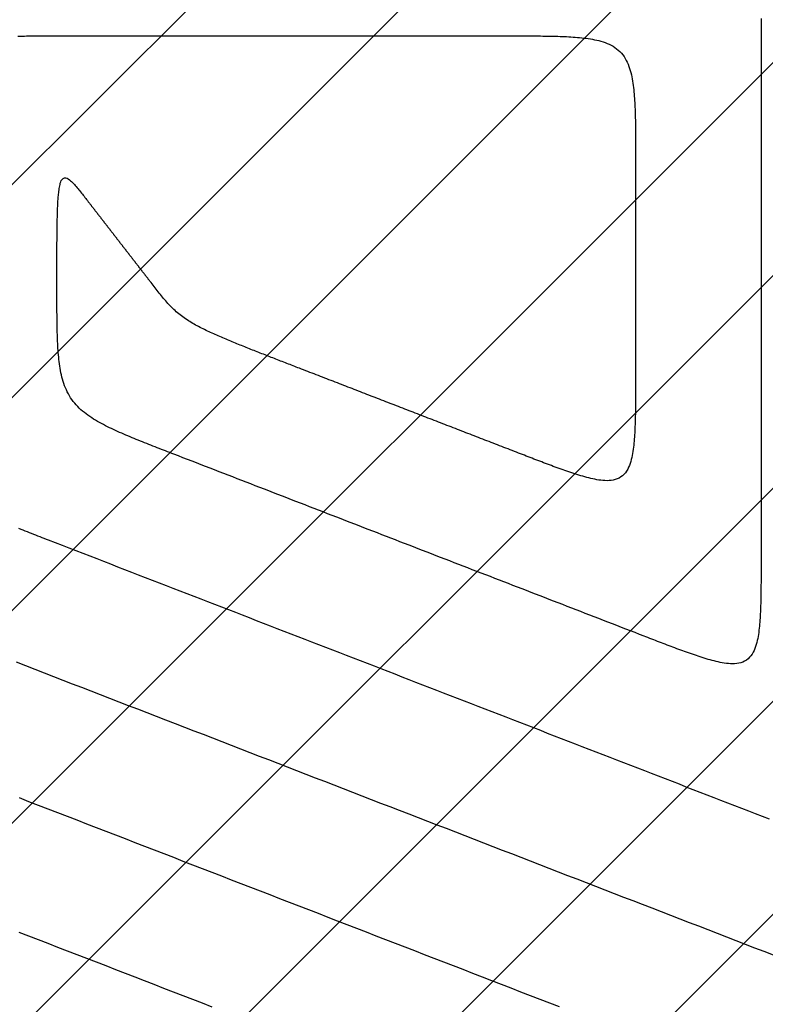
# Model space of a CAD drawing. Extents: x 997 to 109698, y 921 to 94021.
# Tile 183 of 256: x 13146 to 14334, y 24292 to 25862. Entities that reach past the tile are written whole.
import ezdxf

# ---------------------------------------------------------------- set-up
doc = ezdxf.new("R2010")
doc.units = 0
doc.header["$MEASUREMENT"] = 0
doc.layers.add('12', color=7, linetype='CONTINUOUS')
doc.layers.add('28', color=7, linetype='CONTINUOUS')

msp = doc.modelspace()

# ---------------------------------------------------------------- linework, layer by layer
at = {"layer": '12', "color": 5}
for points in [[(14327.523144, 25863.516712), (14327.531112, 25860.054424), (14327.536782, 25856.592132), (14327.540533, 25853.129835), (14327.542748, 25849.667537), (14327.543806, 25846.205237), (14327.544091, 25842.742937), (14327.543982, 25839.280638), (14327.54386, 25835.818341)], [(14327.54386, 25835.818341), (14327.54386, 25827.845111), (14327.54386, 25819.87188), (14327.54386, 25811.89865), (14327.54386, 25803.92542), (14327.54386, 25795.952189), (14327.54386, 25787.978959), (14327.54386, 25780.005729), (14327.54386, 25772.032499), (14327.54386, 25764.059268), (14327.54386, 25756.086038), (14327.543861, 25748.112808), (14327.54386, 25740.139577), (14327.54386, 25732.166347), (14327.543861, 25724.193117), (14327.54386, 25716.219886), (14327.54386, 25708.246656), (14327.54386, 25700.273425), (14327.54386, 25692.300195), (14327.54386, 25684.326965), (14327.54386, 25676.353734), (14327.54386, 25668.380504), (14327.54386, 25660.407274), (14327.543861, 25652.434044), (14327.54386, 25644.460813), (14327.54386, 25636.487583), (14327.543861, 25628.514352), (14327.543861, 25620.541122), (14327.54386, 25612.567892), (14327.543861, 25604.594662), (14327.543861, 25596.621431), (14327.543861, 25588.648201), (14327.543861, 25580.674971), (14327.543861, 25572.70174), (14327.543861, 25564.72851), (14327.543861, 25556.755279), (14327.543861, 25548.782049), (14327.543861, 25540.808819), (14327.543861, 25532.835588), (14327.543861, 25524.862358), (14327.543861, 25516.889128), (14327.543861, 25508.915897), (14327.543861, 25500.942667), (14327.543861, 25492.969437), (14327.543861, 25484.996206), (14327.543861, 25477.022976), (14327.543861, 25469.049746), (14327.543861, 25461.076515), (14327.543861, 25453.103285), (14327.543861, 25445.130055), (14327.543861, 25437.156824), (14327.543861, 25429.183594), (14327.54386, 25421.210364), (14327.543861, 25413.237133), (14327.543861, 25405.263903), (14327.543861, 25397.290673), (14327.543861, 25389.317443), (14327.543861, 25381.344212), (14327.543861, 25373.370982), (14327.543861, 25365.397751), (14327.54386, 25357.424521), (14327.543861, 25349.451291), (14327.543861, 25341.478061), (14327.543861, 25333.50483), (14327.54386, 25325.531599), (14327.543861, 25317.558369), (14327.543861, 25309.585139), (14327.543861, 25301.611909), (14327.543861, 25293.638678), (14327.543861, 25285.665448), (14327.543861, 25277.692218), (14327.54386, 25269.718987), (14327.543861, 25261.745757), (14327.54386, 25253.772526), (14327.543861, 25245.799296), (14327.543861, 25237.826066), (14327.543861, 25229.852835), (14327.543861, 25221.879605), (14327.543861, 25213.906375), (14327.543861, 25205.933144), (14327.543861, 25197.959914), (14327.543861, 25189.986684), (14327.543861, 25182.013454), (14327.543861, 25174.040223), (14327.543861, 25166.066993), (14327.543861, 25158.093762), (14327.543861, 25150.120532), (14327.543861, 25142.147302), (14327.543861, 25134.174071), (14327.543861, 25126.200841), (14327.543861, 25118.227611), (14327.543861, 25110.254381), (14327.543861, 25102.28115), (14327.543861, 25094.30792), (14327.543861, 25086.334689), (14327.543861, 25078.361459), (14327.543861, 25070.388229), (14327.543861, 25062.414998), (14327.543861, 25054.441768), (14327.543861, 25046.468537), (14327.543861, 25038.495307), (14327.543861, 25030.522077), (14327.543861, 25022.548847), (14327.543861, 25014.575616), (14327.543861, 25006.602386)], [(13205.30386, 25438.417279), (13205.303873, 25440.61814), (13205.303922, 25442.818972), (13205.304026, 25445.019779), (13205.304203, 25447.220566), (13205.304469, 25449.421337), (13205.304844, 25451.622097), (13205.305345, 25453.822851), (13205.305989, 25456.023603), (13205.306795, 25458.224357), (13205.30778, 25460.425118), (13205.308963, 25462.62589), (13205.31036, 25464.826679), (13205.31199, 25467.027489), (13205.313871, 25469.228324), (13205.316019, 25471.42919), (13205.318454, 25473.630089), (13205.321193, 25475.831028), (13205.324254, 25478.03201), (13205.327655, 25480.23304), (13205.331412, 25482.434123), (13205.335545, 25484.635264), (13205.340071, 25486.836466), (13205.345014, 25489.037733), (13205.350449, 25491.239054), (13205.356487, 25493.44041), (13205.363234, 25495.641783), (13205.370799, 25497.843152), (13205.379291, 25500.0445), (13205.388816, 25502.245807), (13205.399484, 25504.447054), (13205.411402, 25506.648223), (13205.424679, 25508.849293), (13205.439423, 25511.050248), (13205.455741, 25513.251066), (13205.473743, 25515.45173), (13205.493536, 25517.65222), (13205.515228, 25519.852518), (13205.538929, 25522.052604), (13205.564745, 25524.25246), (13205.592784, 25526.452066), (13205.623156, 25528.651408), (13205.655961, 25530.850527), (13205.691295, 25533.049509), (13205.729257, 25535.24844), (13205.769942, 25537.447405), (13205.813448, 25539.646491), (13205.85987, 25541.845783), (13205.909307, 25544.045369), (13205.961854, 25546.245333), (13206.017608, 25548.445762), (13206.076667, 25550.646742), (13206.139127, 25552.848359), (13206.205084, 25555.050699), (13206.274636, 25557.253848), (13206.347899, 25559.457884), (13206.425788, 25561.66258), (13206.510251, 25563.867311), (13206.603305, 25566.071424), (13206.706969, 25568.274269), (13206.82326, 25570.475193), (13206.954195, 25572.673546), (13207.101792, 25574.868676), (13207.268069, 25577.05993), (13207.455044, 25579.246659), (13207.664734, 25581.428209), (13207.898942, 25583.604208), (13208.157922, 25585.776297), (13208.441243, 25587.947004), (13208.748473, 25590.11886), (13209.07918, 25592.294396), (13209.43293, 25594.476144), (13209.809292, 25596.666635), (13210.210152, 25598.867153), (13210.687016, 25601.052283), (13211.339023, 25603.170984), (13212.267233, 25605.17118), (13213.572656, 25607.000747), (13215.293968, 25608.550304), (13217.286176, 25609.541752), (13219.374399, 25609.684768), (13221.448461, 25609.009594), (13223.45257, 25607.81591), (13225.33374, 25606.407611), (13227.075006, 25604.954311), (13228.702327, 25603.4656), (13230.24417, 25601.941712), (13231.729004, 25600.38288), (13233.18511, 25598.789362), (13234.63007, 25597.163087), (13236.065249, 25595.5085), (13237.49066, 25593.830259), (13238.906314, 25592.133023), (13240.312223, 25590.42145), (13241.708398, 25588.700197), (13243.094851, 25586.973919), (13244.471933, 25585.246053), (13245.840825, 25583.517025), (13247.202839, 25581.7868), (13248.559286, 25580.055344), (13249.911475, 25578.322623), (13251.260716, 25576.588603), (13252.608321, 25574.85325), (13253.955599, 25573.116528), (13255.303861, 25571.378406)], [(13255.303861, 25571.378406), (13255.78463, 25570.758791), (13256.265399, 25570.139176), (13256.746168, 25569.519561), (13257.226937, 25568.899947), (13257.707707, 25568.280332), (13258.188476, 25567.660717), (13258.669245, 25567.041102), (13259.150014, 25566.421488), (13259.630784, 25565.801873), (13260.111553, 25565.182258), (13260.592322, 25564.562644), (13261.073091, 25563.943029), (13261.553861, 25563.323414), (13262.03463, 25562.703799), (13262.515399, 25562.084184), (13262.996168, 25561.46457), (13263.476937, 25560.844955), (13263.957707, 25560.22534), (13264.438476, 25559.605726), (13264.919245, 25558.986111), (13265.400015, 25558.366496), (13265.880784, 25557.746881), (13266.361553, 25557.127267), (13266.842322, 25556.507652), (13267.323091, 25555.888037), (13267.803861, 25555.268422), (13268.28463, 25554.648807), (13268.765399, 25554.029192), (13269.246168, 25553.409578), (13269.726938, 25552.789963), (13270.207707, 25552.170348), (13270.688476, 25551.550733), (13271.169245, 25550.931119), (13271.650014, 25550.311504), (13272.130784, 25549.691889), (13272.611553, 25549.072274), (13273.092322, 25548.45266), (13273.573091, 25547.833045), (13274.05386, 25547.21343), (13274.53463, 25546.593815), (13275.015399, 25545.974201), (13275.496168, 25545.354586), (13275.976937, 25544.734971), (13276.457706, 25544.115356), (13276.938476, 25543.495741), (13277.419245, 25542.876127), (13277.900014, 25542.256512), (13278.380783, 25541.636897), (13278.861553, 25541.017283), (13279.342322, 25540.397668), (13279.823091, 25539.778053), (13280.30386, 25539.158438), (13280.78463, 25538.538824), (13281.265399, 25537.919209), (13281.746168, 25537.299594), (13282.226937, 25536.679979), (13282.707707, 25536.060365), (13283.188476, 25535.44075), (13283.669245, 25534.821135), (13284.150014, 25534.20152), (13284.630784, 25533.581906), (13285.111553, 25532.96229), (13285.592322, 25532.342676), (13286.073091, 25531.723061), (13286.553861, 25531.103447), (13287.03463, 25530.483832), (13287.515399, 25529.864217), (13287.996168, 25529.244602), (13288.476937, 25528.624987), (13288.957707, 25528.005373), (13289.438476, 25527.385758), (13289.919245, 25526.766143), (13290.400014, 25526.146528), (13290.880784, 25525.526913), (13291.361553, 25524.907299), (13291.842322, 25524.287684), (13292.323091, 25523.668069), (13292.80386, 25523.048455), (13293.28463, 25522.42884), (13293.765399, 25521.809225), (13294.246168, 25521.18961), (13294.726937, 25520.569996), (13295.207707, 25519.950381), (13295.688476, 25519.330766), (13296.169245, 25518.711151), (13296.650014, 25518.091537), (13297.130784, 25517.471922), (13297.611553, 25516.852307), (13298.092322, 25516.232693), (13298.573091, 25515.613078), (13299.053861, 25514.993463), (13299.53463, 25514.373848), (13300.015399, 25513.754233), (13300.496168, 25513.134619), (13300.976938, 25512.515004), (13301.457707, 25511.895389), (13301.938476, 25511.275775), (13302.419245, 25510.65616), (13302.900014, 25510.036545), (13303.380783, 25509.41693), (13303.861553, 25508.797315), (13304.342322, 25508.1777), (13304.823091, 25507.558086), (13305.30386, 25506.938471)], [(13391.817572, 25168.817636), (13388.471702, 25170.112678), (13385.12584, 25171.407738), (13381.780128, 25172.703182), (13378.434707, 25173.999371), (13375.089717, 25175.296672), (13371.745301, 25176.595447), (13368.401599, 25177.896062), (13365.058753, 25179.198879), (13361.716903, 25180.504264), (13358.37619, 25181.812579), (13355.036757, 25183.124191), (13351.698743, 25184.439461), (13348.36229, 25185.758755), (13345.027539, 25187.082437), (13341.694697, 25188.411013), (13338.364154, 25189.745384), (13335.036331, 25191.086518), (13331.71165, 25192.435387), (13328.390532, 25193.792959), (13325.073397, 25195.160203), (13321.760669, 25196.538088), (13318.452768, 25197.927584), (13315.150115, 25199.329661), (13311.853132, 25200.745288), (13308.562241, 25202.175433), (13305.277906, 25203.621134), (13302.00111, 25205.084219), (13298.733168, 25206.567027), (13295.475404, 25208.071908), (13292.22914, 25209.601212), (13288.995698, 25211.157287), (13285.776402, 25212.742484), (13282.572572, 25214.359151), (13279.385533, 25216.009638), (13276.216614, 25217.696301), (13273.067994, 25219.422199), (13269.943439, 25221.191705), (13266.846889, 25223.009337), (13263.782284, 25224.879613), (13260.753565, 25226.80705), (13257.764671, 25228.796167), (13254.819541, 25230.851481), (13251.922204, 25232.977484), (13249.078658, 25235.178106), (13246.296871, 25237.456712), (13243.584895, 25239.816644), (13240.950782, 25242.261242), (13238.402585, 25244.793848), (13235.948354, 25247.417804), (13233.595717, 25250.135617), (13231.349552, 25252.944419), (13229.213645, 25255.839209), (13227.191782, 25258.81498), (13225.287747, 25261.866724), (13223.505325, 25264.989435), (13221.847962, 25268.178055), (13220.313948, 25271.426737), (13218.897559, 25274.729022), (13217.592966, 25278.078437), (13216.394339, 25281.468506), (13215.295851, 25284.892755), (13214.29167, 25288.344709), (13213.375973, 25291.818568), (13212.542946, 25295.311393), (13211.786785, 25298.821007), (13211.101682, 25302.345232), (13210.48183, 25305.881892), (13209.921423, 25309.42881), (13209.414654, 25312.983808), (13208.955728, 25316.544717), (13208.539897, 25320.109978), (13208.164194, 25323.679074), (13207.825826, 25327.251593), (13207.522002, 25330.827122), (13207.249929, 25334.405246), (13207.006815, 25337.985551), (13206.789869, 25341.567625), (13206.596298, 25345.151053), (13206.42331, 25348.735423), (13206.268401, 25352.320383), (13206.130189, 25355.905827), (13206.007562, 25359.491708), (13205.89941, 25363.077981), (13205.804621, 25366.664598), (13205.722084, 25370.251513), (13205.650689, 25373.838678), (13205.589323, 25377.426048), (13205.536877, 25381.013575), (13205.49224, 25384.601213), (13205.454299, 25388.188915), (13205.421984, 25391.776637), (13205.394636, 25395.364363), (13205.371841, 25398.952092), (13205.353186, 25402.539824), (13205.33826, 25406.127559), (13205.326652, 25409.715296), (13205.31795, 25413.303037), (13205.311744, 25416.89078), (13205.307621, 25420.478524), (13205.30517, 25424.066271), (13205.30398, 25427.654021), (13205.303639, 25431.241772), (13205.303737, 25434.829525), (13205.30386, 25438.417279)], [(14141.030149, 24878.800968), (14133.826182, 24881.589589), (14126.622215, 24884.378211), (14119.418247, 24887.166833), (14112.21428, 24889.955455), (14105.010313, 24892.744077), (14097.806346, 24895.532699), (14090.602379, 24898.32132), (14083.398412, 24901.109942), (14076.194445, 24903.898564), (14068.990478, 24906.687186), (14061.786511, 24909.475807), (14054.582544, 24912.264429), (14047.378577, 24915.053051), (14040.17461, 24917.841673), (14032.970642, 24920.630295), (14025.766675, 24923.418917), (14018.562708, 24926.207538), (14011.358741, 24928.99616), (14004.154774, 24931.784782), (13996.950807, 24934.573404), (13989.74684, 24937.362026), (13982.542873, 24940.150647), (13975.338906, 24942.939269), (13968.134939, 24945.727891), (13960.930972, 24948.516513), (13953.727005, 24951.305135), (13946.523038, 24954.093756), (13939.31907, 24956.882378), (13932.115103, 24959.671), (13924.911136, 24962.459622), (13917.707169, 24965.248244), (13910.503202, 24968.036865), (13903.299235, 24970.825487), (13896.095268, 24973.614109), (13888.891301, 24976.402731), (13881.687334, 24979.191352), (13874.483367, 24981.979974), (13867.2794, 24984.768596), (13860.075432, 24987.557218), (13852.871465, 24990.34584), (13845.667498, 24993.134462), (13838.463531, 24995.923083), (13831.259564, 24998.711705), (13824.055597, 25001.500327), (13816.85163, 25004.288949), (13809.647663, 25007.07757), (13802.443696, 25009.866193), (13795.239729, 25012.654814), (13788.035762, 25015.443436), (13780.831794, 25018.232058), (13773.627828, 25021.020679), (13766.42386, 25023.809302), (13759.219893, 25026.597923), (13752.015926, 25029.386545), (13744.811959, 25032.175167), (13737.607992, 25034.963789), (13730.404025, 25037.752411), (13723.200058, 25040.541032), (13715.996091, 25043.329654), (13708.792124, 25046.118276), (13701.588157, 25048.906898), (13694.38419, 25051.69552), (13687.180223, 25054.484141), (13679.976256, 25057.272763), (13672.772288, 25060.061385), (13665.568321, 25062.850007), (13658.364354, 25065.638629), (13651.160387, 25068.427251), (13643.95642, 25071.215873), (13636.752453, 25074.004494), (13629.548486, 25076.793116), (13622.344519, 25079.581738), (13615.140552, 25082.37036), (13607.936585, 25085.158982), (13600.732618, 25087.947603), (13593.528651, 25090.736225), (13586.324684, 25093.524847), (13579.120716, 25096.313469), (13571.916749, 25099.102091), (13564.712782, 25101.890712), (13557.508815, 25104.679334), (13550.304848, 25107.467956), (13543.100881, 25110.256578), (13535.896914, 25113.0452), (13528.692947, 25115.833821), (13521.48898, 25118.622443), (13514.285013, 25121.411065), (13507.081046, 25124.199687), (13499.877079, 25126.988308), (13492.673111, 25129.77693), (13485.469144, 25132.565552), (13478.265177, 25135.354174), (13471.06121, 25138.142796), (13463.857243, 25140.931418), (13456.653276, 25143.72004), (13449.449309, 25146.508661), (13442.245342, 25149.297283), (13435.041375, 25152.085905), (13427.837408, 25154.874527), (13420.633441, 25157.663149), (13413.429474, 25160.45177), (13406.225506, 25163.240392), (13399.021539, 25166.029014), (13391.817572, 25168.817636)], [(14327.543861, 25006.602386), (14327.543962, 25003.307154), (14327.544062, 25000.011888), (14327.543855, 24996.716596), (14327.543035, 24993.421287), (14327.541295, 24990.125972), (14327.538331, 24986.830657), (14327.533836, 24983.535353), (14327.527504, 24980.240069), (14327.519029, 24976.944813), (14327.508106, 24973.649595), (14327.494428, 24970.354423), (14327.477689, 24967.059307), (14327.457584, 24963.764256), (14327.433807, 24960.469279), (14327.406051, 24957.174384), (14327.373928, 24953.87958), (14327.336628, 24950.58487), (14327.293208, 24947.290256), (14327.242729, 24943.995738), (14327.184245, 24940.701319), (14327.116818, 24937.407001), (14327.039503, 24934.112784), (14326.95136, 24930.81867), (14326.851446, 24927.524662), (14326.738819, 24924.23076), (14326.612538, 24920.936965), (14326.47166, 24917.643281), (14326.315135, 24914.34974), (14326.140686, 24911.05673), (14325.945268, 24907.764865), (14325.725824, 24904.474761), (14325.479296, 24901.187034), (14325.202627, 24897.9023), (14324.89276, 24894.621175), (14324.546637, 24891.344275), (14324.161202, 24888.072217), (14323.733396, 24884.805617), (14323.258483, 24881.545531), (14322.726115, 24878.294489), (14322.124772, 24875.055326), (14321.442934, 24871.830881), (14320.669082, 24868.623988), (14319.791695, 24865.437485), (14318.799255, 24862.274208), (14317.678887, 24859.139682), (14316.407402, 24856.059925), (14314.956857, 24853.070392), (14313.299285, 24850.206589), (14311.406717, 24847.504023), (14309.25164, 24844.998132), (14306.831461, 24842.72074), (14304.180973, 24840.698243), (14301.338049, 24838.956589), (14298.340557, 24837.521728), (14295.225675, 24836.416579), (14292.022143, 24835.627238), (14288.753078, 24835.11525), (14285.441497, 24834.841718), (14282.110415, 24834.767741), (14278.78281, 24834.854463), (14275.474574, 24835.070865), (14272.186211, 24835.402947), (14268.916208, 24835.838942), (14265.663053, 24836.367084), (14262.425231, 24836.975605), (14259.20123, 24837.652738), (14255.989537, 24838.386717), (14252.788773, 24839.166979), (14249.598215, 24839.988724), (14246.417334, 24840.848878), (14243.2456, 24841.744369), (14240.082485, 24842.672122), (14236.927459, 24843.629063), (14233.779994, 24844.612121), (14230.63956, 24845.61822), (14227.505628, 24846.644287), (14224.37767, 24847.687262), (14221.255227, 24848.74488), (14218.137952, 24849.816151), (14215.025505, 24850.900194), (14211.917548, 24851.996131), (14208.813742, 24853.103083), (14205.713749, 24854.220171), (14202.61723, 24855.346516), (14199.523847, 24856.481238), (14196.43326, 24857.623459), (14193.345133, 24858.772301), (14190.259125, 24859.926883), (14187.174898, 24861.086326), (14184.092163, 24862.249876), (14181.010787, 24863.417165), (14177.930668, 24864.587906), (14174.851704, 24865.76181), (14171.773793, 24866.938587), (14168.696833, 24868.117951), (14165.620722, 24869.299612), (14162.545357, 24870.483281), (14159.470637, 24871.66867), (14156.396461, 24872.855491), (14153.322725, 24874.043455), (14150.249328, 24875.232273), (14147.176167, 24876.421657), (14144.103142, 24877.611318), (14141.030149, 24878.800968)], [(14347.378576, 24370.001573), (14332.482302, 24375.76785), (14317.586027, 24381.534129), (14302.689752, 24387.300407), (14287.793477, 24393.066685), (14272.897202, 24398.832962), (14258.000928, 24404.599241), (14243.104653, 24410.365519), (14228.208378, 24416.131797), (14213.312103, 24421.898074), (14198.415829, 24427.664352), (14183.519554, 24433.43063), (14168.623279, 24439.196908), (14153.727004, 24444.963186), (14138.83073, 24450.729464), (14123.934455, 24456.495742), (14109.03818, 24462.26202), (14094.141905, 24468.028298), (14079.24563, 24473.794576), (14064.349356, 24479.560854), (14049.453081, 24485.327132), (14034.556806, 24491.09341), (14019.660531, 24496.859688), (14004.764257, 24502.625966), (13989.867982, 24508.392244), (13974.971707, 24514.158522), (13960.075432, 24519.9248), (13945.179158, 24525.691078), (13930.282883, 24531.457356), (13915.386608, 24537.223634), (13900.490333, 24542.989912), (13885.594059, 24548.75619), (13870.697784, 24554.522468), (13855.801509, 24560.288746), (13840.905234, 24566.055024), (13826.008959, 24571.821302), (13811.112685, 24577.58758), (13796.21641, 24583.353858), (13781.320135, 24589.120136), (13766.42386, 24594.886413), (13751.527586, 24600.652691), (13736.631311, 24606.418969), (13721.735036, 24612.185247), (13706.838761, 24617.951526), (13691.942486, 24623.717803), (13677.046212, 24629.484082), (13662.149937, 24635.250359), (13647.253662, 24641.016637), (13632.357387, 24646.782915), (13617.461113, 24652.549193), (13602.564838, 24658.315471), (13587.668563, 24664.081749), (13572.772288, 24669.848028), (13557.876014, 24675.614305), (13542.979739, 24681.380583), (13528.083464, 24687.146861), (13513.187189, 24692.913139), (13498.290915, 24698.679417), (13483.39464, 24704.445695), (13468.498365, 24710.211973), (13453.60209, 24715.978251), (13438.705816, 24721.744529), (13423.809541, 24727.510807), (13408.913266, 24733.277085), (13394.016991, 24739.043363), (13379.120716, 24744.809641), (13364.224441, 24750.575919), (13349.328167, 24756.342197), (13334.431892, 24762.108475), (13319.535617, 24767.874753), (13304.639342, 24773.641031), (13289.743068, 24779.407309), (13274.846793, 24785.173586), (13259.950518, 24790.939865), (13245.054243, 24796.706143), (13230.157968, 24802.47242), (13215.261694, 24808.238698), (13200.365419, 24814.004976), (13185.469144, 24819.771255), (13170.57287, 24825.537532), (13155.676595, 24831.303811), (13140.78032, 24837.070089)], [(13452.716652, 24287.398112), (13437.343454, 24293.349005), (13421.970256, 24299.299898), (13406.597058, 24305.250791), (13391.22386, 24311.201683), (13375.850662, 24317.152576), (13360.477465, 24323.103469), (13345.104267, 24329.054361), (13329.731069, 24335.005254), (13314.357871, 24340.956147), (13298.984673, 24346.907039), (13283.611475, 24352.857932), (13268.238278, 24358.808824), (13252.86508, 24364.759717), (13237.491882, 24370.71061), (13222.118684, 24376.661502), (13206.745486, 24382.612395), (13191.372288, 24388.563288), (13175.999091, 24394.51418), (13160.625893, 24400.465073), (13145.252695, 24406.415966)]]:
    msp.add_lwpolyline(points, dxfattribs=at)
at = {"layer": '12', "color": 6}
for points in [[(13142.983486, 25835.501867), (13146.445449, 25835.557347), (13149.907541, 25835.604828), (13153.369716, 25835.645406), (13156.831934, 25835.680176), (13160.294167, 25835.709947), (13163.756412, 25835.735131), (13167.218668, 25835.756109), (13170.680934, 25835.773264), (13174.143208, 25835.786975), (13177.60549, 25835.797624), (13181.067778, 25835.805593), (13184.53007, 25835.811263), (13187.992367, 25835.815014), (13191.454665, 25835.817228), (13194.916965, 25835.818287), (13198.379265, 25835.818571), (13201.841564, 25835.818462), (13205.303861, 25835.818341)], [(13205.303861, 25835.818341), (13212.248476, 25835.818341), (13219.193091, 25835.818341), (13226.137707, 25835.818341), (13233.082322, 25835.818341), (13240.026937, 25835.818341), (13246.971553, 25835.818341), (13253.916168, 25835.818341), (13260.860784, 25835.818341), (13267.805399, 25835.818341), (13274.750014, 25835.818341), (13281.69463, 25835.818341), (13288.639245, 25835.818341), (13295.583861, 25835.818341), (13302.528476, 25835.818341), (13309.473091, 25835.818341), (13316.417707, 25835.818341), (13323.362322, 25835.818341), (13330.306937, 25835.818341), (13337.251553, 25835.818341), (13344.196168, 25835.818341), (13351.140784, 25835.818341), (13358.085399, 25835.818341), (13365.030014, 25835.818341), (13371.97463, 25835.818341), (13378.919245, 25835.818341), (13385.863861, 25835.818341), (13392.808476, 25835.818341), (13399.753092, 25835.818342), (13406.697707, 25835.818341), (13413.642322, 25835.818341), (13420.586938, 25835.818341), (13427.531553, 25835.818342), (13434.476168, 25835.818342), (13441.420784, 25835.818341), (13448.365399, 25835.818341), (13455.310015, 25835.818342), (13462.25463, 25835.818342), (13469.199245, 25835.818341), (13476.143861, 25835.818341), (13483.088476, 25835.818342), (13490.033092, 25835.818342), (13496.977707, 25835.818342), (13503.922322, 25835.818341), (13510.866938, 25835.818342), (13517.811553, 25835.818341), (13524.756168, 25835.818341), (13531.700784, 25835.818341), (13538.645399, 25835.818341), (13545.590015, 25835.818341), (13552.53463, 25835.818341), (13559.479245, 25835.818341), (13566.423861, 25835.818341), (13573.368476, 25835.818341), (13580.313092, 25835.818342), (13587.257707, 25835.818341), (13594.202322, 25835.818341), (13601.146938, 25835.818341), (13608.091553, 25835.818341), (13615.036168, 25835.818341), (13621.980784, 25835.818341), (13628.925399, 25835.818341), (13635.870014, 25835.818341), (13642.81463, 25835.818341), (13649.759245, 25835.818341), (13656.703861, 25835.818341), (13663.648476, 25835.818341), (13670.593091, 25835.818341), (13677.537707, 25835.818341), (13684.482322, 25835.818341), (13691.426938, 25835.818341), (13698.371553, 25835.818341), (13705.316168, 25835.818341), (13712.260784, 25835.818341), (13719.205399, 25835.818341), (13726.150015, 25835.818341), (13733.09463, 25835.818341), (13740.039245, 25835.818341), (13746.983861, 25835.818341), (13753.928476, 25835.818341), (13760.873092, 25835.818341), (13767.817707, 25835.818342), (13774.762322, 25835.818342), (13781.706938, 25835.818341), (13788.651553, 25835.818341), (13795.596168, 25835.818341), (13802.540784, 25835.818341), (13809.485399, 25835.818342), (13816.430015, 25835.818341), (13823.37463, 25835.818342), (13830.319245, 25835.818341), (13837.263861, 25835.818341), (13844.208476, 25835.818341), (13851.153092, 25835.818341), (13858.097707, 25835.818341), (13865.042322, 25835.818341), (13871.986938, 25835.818341), (13878.931553, 25835.818341), (13885.876168, 25835.818341), (13892.820784, 25835.818341), (13899.765399, 25835.818341), (13906.710015, 25835.818341), (13913.65463, 25835.818341), (13920.599245, 25835.818341), (13927.543861, 25835.818341)], [(13927.543861, 25835.818341), (13931.006157, 25835.818463), (13934.468456, 25835.818571), (13937.930756, 25835.818287), (13941.393056, 25835.817228), (13944.855355, 25835.815014), (13948.317651, 25835.811263), (13951.779944, 25835.805594), (13955.242231, 25835.797625), (13958.704513, 25835.786975), (13962.166787, 25835.773264), (13965.629053, 25835.756109), (13969.091309, 25835.735131), (13972.553554, 25835.709947), (13976.015787, 25835.680176), (13979.478005, 25835.645407), (13982.940181, 25835.604828), (13986.402272, 25835.557348), (13989.864236, 25835.501867), (13993.326028, 25835.43729), (13996.787605, 25835.362518), (14000.248924, 25835.276453), (14003.709942, 25835.177997), (14007.170616, 25835.066053), (14010.630901, 25834.939523), (14014.090755, 25834.797308), (14017.550135, 25834.638312), (14021.008946, 25834.461214), (14024.466797, 25834.263366), (14027.923184, 25834.041634), (14031.377607, 25833.792883), (14034.829561, 25833.513977), (14038.278544, 25833.201781), (14041.724054, 25832.853159), (14045.165589, 25832.464976), (14048.602646, 25832.034098), (14052.034689, 25831.557321), (14055.460059, 25831.029119), (14058.875684, 25830.441058), (14062.278408, 25829.784522), (14065.665073, 25829.050897), (14069.032522, 25828.231568), (14072.377597, 25827.317919), (14075.697141, 25826.301335), (14078.986521, 25825.172791), (14082.233308, 25823.921088), (14085.422498, 25822.53431), (14088.539089, 25821.000542), (14091.568077, 25819.307869), (14094.49446, 25817.444375), (14097.303521, 25815.400091), (14099.982716, 25813.179787), (14102.520493, 25810.794974), (14104.905307, 25808.257197), (14107.125611, 25805.578002), (14109.169894, 25802.768941), (14111.033388, 25799.842558), (14112.726061, 25796.81357), (14114.259829, 25793.696979), (14115.646607, 25790.507788), (14116.89831, 25787.261002), (14118.026854, 25783.971622), (14119.043438, 25780.652078), (14119.957087, 25777.307002), (14120.776416, 25773.939554), (14121.510041, 25770.552889), (14122.166577, 25767.150165), (14122.754638, 25763.73454), (14123.282841, 25760.309171), (14123.759617, 25756.877126), (14124.190496, 25753.44007), (14124.578678, 25749.998535), (14124.9273, 25746.553025), (14125.239496, 25743.104042), (14125.518402, 25739.652088), (14125.767153, 25736.197665), (14125.988885, 25732.741278), (14126.186733, 25729.283427), (14126.363832, 25725.824616), (14126.522828, 25722.365236), (14126.665042, 25718.905382), (14126.791572, 25715.445097), (14126.903516, 25711.984423), (14127.001972, 25708.523405), (14127.088037, 25705.062086), (14127.162809, 25701.600508), (14127.227386, 25698.138716), (14127.282867, 25694.676753), (14127.330347, 25691.214661), (14127.370926, 25687.752485), (14127.405695, 25684.290268), (14127.435466, 25680.828035), (14127.46065, 25677.36579), (14127.481629, 25673.903534), (14127.498783, 25670.441268), (14127.512494, 25666.978994), (14127.523144, 25663.516713), (14127.531113, 25660.054425), (14127.536782, 25656.592132), (14127.540534, 25653.129836), (14127.542748, 25649.667537), (14127.543807, 25646.205237), (14127.544091, 25642.742937), (14127.543982, 25639.280638), (14127.543861, 25635.818342)], [(14127.543861, 25635.818342), (14127.543861, 25632.574732), (14127.543861, 25629.331121), (14127.543861, 25626.087511), (14127.543861, 25622.843901), (14127.543861, 25619.600291), (14127.543861, 25616.356681), (14127.543861, 25613.113071), (14127.543861, 25609.869461), (14127.543861, 25606.62585), (14127.543861, 25603.38224), (14127.543861, 25600.13863), (14127.543861, 25596.89502), (14127.543861, 25593.65141), (14127.543861, 25590.4078), (14127.543861, 25587.16419), (14127.543861, 25583.92058), (14127.543861, 25580.67697), (14127.543861, 25577.433359), (14127.543861, 25574.189749), (14127.54386, 25570.946139), (14127.543861, 25567.702529), (14127.543861, 25564.458919), (14127.54386, 25561.215309), (14127.543861, 25557.971699), (14127.543861, 25554.728089), (14127.543861, 25551.484479), (14127.54386, 25548.240868), (14127.543861, 25544.997258), (14127.543861, 25541.753648), (14127.543861, 25538.510038), (14127.543861, 25535.266428), (14127.543861, 25532.022818), (14127.543861, 25528.779208), (14127.543861, 25525.535598), (14127.543861, 25522.291988), (14127.543861, 25519.048378), (14127.543861, 25515.804767), (14127.543861, 25512.561157), (14127.543861, 25509.317547), (14127.543861, 25506.073937), (14127.543861, 25502.830327), (14127.543861, 25499.586717), (14127.543861, 25496.343107), (14127.543861, 25493.099497), (14127.543861, 25489.855887), (14127.543861, 25486.612277), (14127.543861, 25483.368667), (14127.543861, 25480.125056), (14127.543861, 25476.881446), (14127.543861, 25473.637836), (14127.543861, 25470.394226), (14127.543861, 25467.150616), (14127.543861, 25463.907006), (14127.543861, 25460.663396), (14127.543861, 25457.419785), (14127.543861, 25454.176175), (14127.543861, 25450.932565), (14127.54386, 25447.688955), (14127.54386, 25444.445345), (14127.543861, 25441.201735), (14127.54386, 25437.958124), (14127.543861, 25434.714515), (14127.54386, 25431.470904), (14127.54386, 25428.227294), (14127.54386, 25424.983684), (14127.543861, 25421.740074), (14127.54386, 25418.496464), (14127.54386, 25415.252854), (14127.54386, 25412.009244), (14127.54386, 25408.765634), (14127.543861, 25405.522024), (14127.543861, 25402.278414), (14127.54386, 25399.034803), (14127.543861, 25395.791193), (14127.543861, 25392.547583), (14127.54386, 25389.303973), (14127.543861, 25386.060363), (14127.54386, 25382.816753), (14127.54386, 25379.573143), (14127.543861, 25376.329533), (14127.543861, 25373.085922), (14127.543861, 25369.842313), (14127.543861, 25366.598702), (14127.543861, 25363.355092), (14127.543861, 25360.111482), (14127.54386, 25356.867872), (14127.543861, 25353.624262), (14127.54386, 25350.380652), (14127.543861, 25347.137042), (14127.54386, 25343.893431), (14127.54386, 25340.649821), (14127.54386, 25337.406211), (14127.54386, 25334.162601), (14127.54386, 25330.918991), (14127.54386, 25327.675381), (14127.54386, 25324.431771), (14127.54386, 25321.188161), (14127.54386, 25317.944551), (14127.543861, 25314.700941), (14127.543861, 25311.457331), (14127.543861, 25308.21372), (14127.543861, 25304.97011), (14127.543861, 25301.7265), (14127.543861, 25298.48289)], [(13355.303861, 25442.498536), (13354.823091, 25443.118151), (13354.342322, 25443.737765), (13353.861553, 25444.35738), (13353.380784, 25444.976995), (13352.900015, 25445.59661), (13352.419245, 25446.216225), (13351.938476, 25446.835839), (13351.457707, 25447.455454), (13350.976937, 25448.075069), (13350.496168, 25448.694684), (13350.015399, 25449.314298), (13349.53463, 25449.933913), (13349.053861, 25450.553528), (13348.573091, 25451.173143), (13348.092322, 25451.792757), (13347.611553, 25452.412372), (13347.130784, 25453.031987), (13346.650014, 25453.651602), (13346.169245, 25454.271217), (13345.688476, 25454.890831), (13345.207707, 25455.510446), (13344.726937, 25456.130061), (13344.246168, 25456.749676), (13343.765399, 25457.36929), (13343.28463, 25457.988905), (13342.80386, 25458.60852), (13342.323091, 25459.228134), (13341.842322, 25459.847749), (13341.361553, 25460.467364), (13340.880784, 25461.086979), (13340.400014, 25461.706594), (13339.919245, 25462.326208), (13339.438476, 25462.945823), (13338.957707, 25463.565438), (13338.476937, 25464.185053), (13337.996168, 25464.804667), (13337.515399, 25465.424282), (13337.03463, 25466.043897), (13336.55386, 25466.663512), (13336.073091, 25467.283127), (13335.592322, 25467.902741), (13335.111553, 25468.522356), (13334.630783, 25469.14197), (13334.150014, 25469.761585), (13333.669245, 25470.3812), (13333.188476, 25471.000815), (13332.707707, 25471.62043), (13332.226937, 25472.240044), (13331.746168, 25472.859659), (13331.265399, 25473.479274), (13330.78463, 25474.098889), (13330.30386, 25474.718503), (13329.823091, 25475.338118), (13329.342322, 25475.957733), (13328.861553, 25476.577348), (13328.380784, 25477.196962), (13327.900014, 25477.816577), (13327.419245, 25478.436192), (13326.938476, 25479.055807), (13326.457707, 25479.675421), (13325.976937, 25480.295036), (13325.496168, 25480.914651), (13325.015399, 25481.534266), (13324.53463, 25482.153881), (13324.053861, 25482.773496), (13323.573091, 25483.39311), (13323.092322, 25484.012725), (13322.611553, 25484.63234), (13322.130784, 25485.251954), (13321.650014, 25485.871569), (13321.169245, 25486.491184), (13320.688476, 25487.110798), (13320.207707, 25487.730413), (13319.726937, 25488.350028), (13319.246168, 25488.969643), (13318.765399, 25489.589258), (13318.28463, 25490.208873), (13317.803861, 25490.828487), (13317.323091, 25491.448102), (13316.842322, 25492.067717), (13316.361553, 25492.687332), (13315.880784, 25493.306946), (13315.400014, 25493.926561), (13314.919245, 25494.546176), (13314.438476, 25495.165791), (13313.957707, 25495.785405), (13313.476938, 25496.40502), (13312.996168, 25497.024635), (13312.515399, 25497.644249), (13312.03463, 25498.263864), (13311.553861, 25498.883479), (13311.073091, 25499.503094), (13310.592322, 25500.122709), (13310.111553, 25500.742324), (13309.630783, 25501.361938), (13309.150014, 25501.981553), (13308.669245, 25502.601168), (13308.188476, 25503.220782), (13307.707707, 25503.840397), (13307.226937, 25504.460012), (13306.746168, 25505.079626), (13306.265399, 25505.699241), (13305.78463, 25506.318856), (13305.30386, 25506.938471)], [(13591.817573, 25305.860019), (13589.321492, 25306.826222), (13586.825407, 25307.792415), (13584.329333, 25308.758633), (13581.833281, 25309.72491), (13579.337266, 25310.691282), (13576.841301, 25311.657783), (13574.345399, 25312.624447), (13571.849574, 25313.591308), (13569.353838, 25314.558403), (13566.858207, 25315.525764), (13564.362692, 25316.493426), (13561.867307, 25317.461425), (13559.372066, 25318.429795), (13556.876981, 25319.39857), (13554.382068, 25320.367784), (13551.887337, 25321.337473), (13549.392804, 25322.307671), (13546.898481, 25323.278412), (13544.404383, 25324.249732), (13541.910532, 25325.22169), (13539.416965, 25326.194378), (13536.923718, 25327.167887), (13534.43083, 25328.142313), (13531.938336, 25329.117747), (13529.446275, 25330.094283), (13526.954683, 25331.072015), (13524.463597, 25332.051035), (13521.973055, 25333.031437), (13519.483093, 25334.013314), (13516.993749, 25334.996759), (13514.50506, 25335.981865), (13512.017062, 25336.968726), (13509.529793, 25337.957435), (13507.04329, 25338.948086), (13504.557603, 25339.940798), (13502.072824, 25340.935793), (13499.589056, 25341.933311), (13497.106401, 25342.933594), (13494.624962, 25343.936882), (13492.144841, 25344.943416), (13489.666141, 25345.953439), (13487.188963, 25346.967189), (13484.71341, 25347.984909), (13482.239586, 25349.006839), (13479.767591, 25350.033222), (13477.297529, 25351.064297), (13474.829506, 25352.100312), (13472.363708, 25353.141675), (13469.900409, 25354.188954), (13467.439887, 25355.242727), (13464.982415, 25356.303571), (13462.528273, 25357.372064), (13460.077735, 25358.448782), (13457.631079, 25359.534304), (13455.188581, 25360.629206), (13452.750518, 25361.734066), (13450.317167, 25362.849463), (13447.888943, 25363.976179), (13445.466517, 25365.115367), (13443.050585, 25366.268226), (13440.641847, 25367.435951), (13438.240998, 25368.619739), (13435.848738, 25369.820786), (13433.465763, 25371.040289), (13431.092771, 25372.279445), (13428.730554, 25373.539522), (13426.380392, 25374.822183), (13424.043729, 25376.129217), (13421.722007, 25377.462413), (13419.416669, 25378.823558), (13417.129157, 25380.214444), (13414.860916, 25381.636858), (13412.613428, 25383.09249), (13410.388381, 25384.582544), (13408.187527, 25386.108072), (13406.012615, 25387.670129), (13403.865395, 25389.269765), (13401.747619, 25390.908036), (13399.660882, 25392.585769), (13397.605734, 25394.302272), (13395.582295, 25396.056226), (13393.590681, 25397.846306), (13391.631012, 25399.671191), (13389.703403, 25401.529557), (13387.807536, 25403.419832), (13385.941716, 25405.339649), (13384.103976, 25407.286485), (13382.292347, 25409.257817), (13380.504863, 25411.251122), (13378.739555, 25413.263878), (13376.994446, 25415.29376), (13375.26753, 25417.338923), (13373.556798, 25419.397594), (13371.860241, 25421.468), (13370.175852, 25423.548366), (13368.501619, 25425.636918), (13366.835575, 25427.731924), (13365.176285, 25429.832182), (13363.522699, 25431.936874), (13361.873774, 25434.045192), (13360.22847, 25436.156326), (13358.585744, 25438.269467), (13356.944555, 25440.383807), (13355.303861, 25442.498536)], [(13941.030148, 25170.681472), (13937.672335, 25171.981265), (13934.314522, 25173.281059), (13930.956709, 25174.580853), (13927.598896, 25175.880647), (13924.241082, 25177.18044), (13920.883269, 25178.480234), (13917.525456, 25179.780028), (13914.167643, 25181.079822), (13910.809829, 25182.379615), (13907.452016, 25183.679409), (13904.094203, 25184.979203), (13900.73639, 25186.278996), (13897.378577, 25187.57879), (13894.020763, 25188.878584), (13890.66295, 25190.178377), (13887.305137, 25191.478171), (13883.947324, 25192.777965), (13880.58951, 25194.077759), (13877.231697, 25195.377553), (13873.873884, 25196.677346), (13870.516071, 25197.97714), (13867.158257, 25199.276934), (13863.800444, 25200.576727), (13860.442631, 25201.876521), (13857.084818, 25203.176315), (13853.727004, 25204.476108), (13850.369191, 25205.775902), (13847.011378, 25207.075696), (13843.653565, 25208.37549), (13840.295751, 25209.675283), (13836.937938, 25210.975077), (13833.580125, 25212.274871), (13830.222312, 25213.574665), (13826.864499, 25214.874458), (13823.506685, 25216.174252), (13820.148872, 25217.474046), (13816.791059, 25218.773839), (13813.433246, 25220.073633), (13810.075432, 25221.373427), (13806.717619, 25222.67322), (13803.359806, 25223.973014), (13800.001993, 25225.272808), (13796.64418, 25226.572602), (13793.286366, 25227.872396), (13789.928553, 25229.172189), (13786.57074, 25230.471983), (13783.212927, 25231.771777), (13779.855113, 25233.07157), (13776.4973, 25234.371364), (13773.139487, 25235.671158), (13769.781674, 25236.970952), (13766.42386, 25238.270745), (13763.066047, 25239.570539), (13759.708234, 25240.870333), (13756.350421, 25242.170126), (13752.992608, 25243.46992), (13749.634794, 25244.769714), (13746.276981, 25246.069508), (13742.919168, 25247.369301), (13739.561355, 25248.669095), (13736.203541, 25249.968889), (13732.845728, 25251.268683), (13729.487915, 25252.568476), (13726.130102, 25253.86827), (13722.772288, 25255.168064), (13719.414475, 25256.467858), (13716.056662, 25257.767651), (13712.698849, 25259.067445), (13709.341036, 25260.367239), (13705.983222, 25261.667033), (13702.625409, 25262.966826), (13699.267596, 25264.26662), (13695.909783, 25265.566414), (13692.55197, 25266.866208), (13689.194156, 25268.166001), (13685.836343, 25269.465795), (13682.47853, 25270.765589), (13679.120717, 25272.065383), (13675.762904, 25273.365176), (13672.40509, 25274.66497), (13669.047277, 25275.964764), (13665.689464, 25277.264557), (13662.331651, 25278.564351), (13658.973837, 25279.864145), (13655.616024, 25281.163938), (13652.258211, 25282.463733), (13648.900398, 25283.763526), (13645.542584, 25285.06332), (13642.184771, 25286.363113), (13638.826958, 25287.662907), (13635.469144, 25288.9627), (13632.111331, 25290.262494), (13628.753518, 25291.562288), (13625.395705, 25292.862082), (13622.037892, 25294.161875), (13618.680078, 25295.461669), (13615.322265, 25296.761463), (13611.964452, 25298.061257), (13608.606639, 25299.361051), (13605.248826, 25300.660844), (13601.891012, 25301.960638), (13598.533199, 25303.260432), (13595.175386, 25304.560225), (13591.817573, 25305.860019)], [(14127.543861, 25298.48289), (14127.543962, 25295.187658), (14127.544062, 25291.892392), (14127.543855, 25288.5971), (14127.543035, 25285.301791), (14127.541295, 25282.006476), (14127.538331, 25278.711161), (14127.533836, 25275.415857), (14127.527504, 25272.120573), (14127.519029, 25268.825317), (14127.508106, 25265.530099), (14127.494428, 25262.234927), (14127.477689, 25258.939811), (14127.457584, 25255.64476), (14127.433807, 25252.349782), (14127.406051, 25249.054888), (14127.373928, 25245.760084), (14127.336628, 25242.465374), (14127.293208, 25239.17076), (14127.242728, 25235.876242), (14127.184245, 25232.581824), (14127.116818, 25229.287505), (14127.039503, 25225.993288), (14126.95136, 25222.699174), (14126.851446, 25219.405166), (14126.738819, 25216.111264), (14126.612538, 25212.81747), (14126.47166, 25209.523785), (14126.315135, 25206.230244), (14126.140686, 25202.937234), (14125.945268, 25199.645369), (14125.725823, 25196.355265), (14125.479296, 25193.067538), (14125.202627, 25189.782804), (14124.89276, 25186.501679), (14124.546637, 25183.224779), (14124.161202, 25179.952721), (14123.733396, 25176.686121), (14123.258483, 25173.426035), (14122.726115, 25170.174993), (14122.124772, 25166.935831), (14121.442934, 25163.711385), (14120.669082, 25160.504492), (14119.791695, 25157.317989), (14118.799255, 25154.154712), (14117.678887, 25151.020186), (14116.407402, 25147.940429), (14114.956857, 25144.950896), (14113.299285, 25142.087093), (14111.406717, 25139.384527), (14109.25164, 25136.878636), (14106.831461, 25134.601244), (14104.180973, 25132.578747), (14101.338048, 25130.837093), (14098.340556, 25129.402232), (14095.225674, 25128.297083), (14092.022142, 25127.507742), (14088.753078, 25126.995755), (14085.441497, 25126.722222), (14082.110415, 25126.648245), (14078.78281, 25126.734968), (14075.474573, 25126.95137), (14072.186211, 25127.283451), (14068.916208, 25127.719446), (14065.663053, 25128.247588), (14062.425231, 25128.856109), (14059.20123, 25129.533242), (14055.989536, 25130.267221), (14052.788773, 25131.047483), (14049.598215, 25131.869228), (14046.417334, 25132.729382), (14043.2456, 25133.624872), (14040.082485, 25134.552626), (14036.927459, 25135.509568), (14033.779994, 25136.492625), (14030.63956, 25137.498724), (14027.505627, 25138.524791), (14024.37767, 25139.567766), (14021.255227, 25140.625385), (14018.137952, 25141.696655), (14015.025505, 25142.780699), (14011.917548, 25143.876635), (14008.813742, 25144.983587), (14005.713749, 25146.100675), (14002.61723, 25147.22702), (13999.523847, 25148.361742), (13996.43326, 25149.503963), (13993.345132, 25150.652805), (13990.259124, 25151.807387), (13987.174897, 25152.96683), (13984.092163, 25154.13038), (13981.010787, 25155.297669), (13977.930668, 25156.46841), (13974.851704, 25157.642314), (13971.773793, 25158.819092), (13968.696833, 25159.998455), (13965.620721, 25161.180116), (13962.545357, 25162.363785), (13959.470637, 25163.549174), (13956.396461, 25164.735995), (13953.322725, 25165.923959), (13950.249327, 25167.112777), (13947.176167, 25168.302161), (13944.103141, 25169.491822), (13941.030148, 25170.681472)], [(13191.817572, 25031.775252), (13188.449826, 25033.078759), (13185.08209, 25034.382288), (13181.71451, 25035.686214), (13178.347231, 25036.990913), (13174.980399, 25038.296763), (13171.61416, 25039.604138), (13168.24866, 25040.913416), (13164.884045, 25042.224972), (13161.52046, 25043.539183), (13158.158051, 25044.856424), (13154.796964, 25046.177072), (13151.437344, 25047.501503), (13148.079338, 25048.830093), (13144.723092, 25050.163219)], [(14341.030149, 24586.920463), (14329.980028, 24591.197913), (14318.929907, 24595.475363), (14307.879786, 24599.752813), (14296.829665, 24604.030263), (14285.779544, 24608.307713), (14274.729423, 24612.585163), (14263.679302, 24616.862612), (14252.629181, 24621.140062), (14241.57906, 24625.417512), (14230.528939, 24629.694962), (14219.478818, 24633.972412), (14208.428698, 24638.249862), (14197.378577, 24642.527312), (14186.328456, 24646.804762), (14175.278335, 24651.082212), (14164.228214, 24655.359661), (14153.178093, 24659.637111), (14142.127972, 24663.914561), (14131.077851, 24668.192011), (14120.02773, 24672.469461), (14108.977609, 24676.746911), (14097.927488, 24681.024361), (14086.877367, 24685.301811), (14075.827246, 24689.57926), (14064.777125, 24693.85671), (14053.727005, 24698.13416), (14042.676884, 24702.41161), (14031.626763, 24706.68906), (14020.576642, 24710.96651), (14009.526521, 24715.24396), (13998.4764, 24719.52141), (13987.426279, 24723.79886), (13976.376158, 24728.076309), (13965.326037, 24732.353759), (13954.275916, 24736.631209), (13943.225795, 24740.908659), (13932.175674, 24745.186109), (13921.125553, 24749.463559), (13910.075433, 24753.741009), (13899.025312, 24758.018459), (13887.975191, 24762.295909), (13876.92507, 24766.573358), (13865.874949, 24770.850808), (13854.824828, 24775.128258), (13843.774707, 24779.405708), (13832.724586, 24783.683158), (13821.674465, 24787.960608), (13810.624344, 24792.238058), (13799.574223, 24796.515508), (13788.524102, 24800.792958), (13777.473982, 24805.070408), (13766.423861, 24809.347857), (13755.37374, 24813.625307), (13744.323619, 24817.902757), (13733.273498, 24822.180208), (13722.223377, 24826.457657), (13711.173256, 24830.735107), (13700.123135, 24835.012557), (13689.073014, 24839.290007), (13678.022893, 24843.567456), (13666.972772, 24847.844907), (13655.922651, 24852.122356), (13644.87253, 24856.399806), (13633.82241, 24860.677256), (13622.772289, 24864.954706), (13611.722167, 24869.232156), (13600.672047, 24873.509606), (13589.621926, 24877.787056), (13578.571805, 24882.064506), (13567.521684, 24886.341955), (13556.471563, 24890.619405), (13545.421442, 24894.896855), (13534.371321, 24899.174305), (13523.3212, 24903.451755), (13512.271079, 24907.729205), (13501.220958, 24912.006655), (13490.170837, 24916.284104), (13479.120717, 24920.561555), (13468.070596, 24924.839005), (13457.020475, 24929.116454), (13445.970354, 24933.393904), (13434.920233, 24937.671354), (13423.870112, 24941.948804), (13412.819991, 24946.226254), (13401.76987, 24950.503704), (13390.719749, 24954.781154), (13379.669628, 24959.058604), (13368.619507, 24963.336053), (13357.569386, 24967.613503), (13346.519265, 24971.890954), (13335.469145, 24976.168403), (13324.419024, 24980.445853), (13313.368903, 24984.723303), (13302.318782, 24989.000753), (13291.268661, 24993.278203), (13280.21854, 24997.555653), (13269.168419, 25001.833102), (13258.118298, 25006.110553), (13247.068177, 25010.388002), (13236.018056, 25014.665452), (13224.967935, 25018.942902), (13213.917814, 25023.220352), (13202.867693, 25027.497802), (13191.817572, 25031.775252)], [(14006.300202, 24287.569965), (13990.927004, 24293.520857), (13975.553807, 24299.47175), (13960.180609, 24305.422643), (13944.807411, 24311.373535), (13929.434213, 24317.324428), (13914.061015, 24323.275321), (13898.687818, 24329.226213), (13883.31462, 24335.177106), (13867.941422, 24341.127999), (13852.568224, 24347.078891), (13837.195026, 24353.029784), (13821.821828, 24358.980677), (13806.44863, 24364.931569), (13791.075432, 24370.882462), (13775.702234, 24376.833355), (13760.329037, 24382.784247), (13744.955839, 24388.73514), (13729.582641, 24394.686033), (13714.209443, 24400.636926), (13698.836245, 24406.587818), (13683.463047, 24412.53871), (13668.08985, 24418.489603), (13652.716652, 24424.440496), (13637.343454, 24430.391389), (13621.970256, 24436.342281), (13606.597058, 24442.293174), (13591.22386, 24448.244066), (13575.850663, 24454.194959), (13560.477465, 24460.145852), (13545.104267, 24466.096745), (13529.731069, 24472.047637), (13514.357871, 24477.99853), (13498.984673, 24483.949422), (13483.611475, 24489.900315), (13468.238277, 24495.851207), (13452.86508, 24501.8021), (13437.491882, 24507.752993), (13422.118684, 24513.703886), (13406.745486, 24519.654778), (13391.372288, 24525.605671), (13375.99909, 24531.556564), (13360.625893, 24537.507456), (13345.252695, 24543.458349), (13329.879497, 24549.409242), (13314.506299, 24555.360134), (13299.133101, 24561.311027), (13283.759903, 24567.26192), (13268.386705, 24573.212812), (13253.013508, 24579.163705), (13237.64031, 24585.114597), (13222.267112, 24591.06549), (13206.893914, 24597.016383), (13191.520716, 24602.967276), (13176.147518, 24608.918168), (13160.774321, 24614.869061), (13145.401123, 24620.819954)]]:
    msp.add_lwpolyline(points, dxfattribs=at)
at = {"layer": '28', "color": 2}
for p, q in [((14470.858567, 26935.87251), (11574.016338, 24039.030281)), ((14810.26028, 26935.862969), (11816.152655, 23941.755343)), ((15149.661994, 26935.853427), (12058.288972, 23844.480405)), ((15489.063708, 26935.843886), (12300.425289, 23747.205467)), ((15828.465422, 26935.834345), (12542.561606, 23649.930529)), ((16167.867136, 26935.824804), (12784.697923, 23552.655591)), ((16397.746869, 26826.293282), (13026.83424, 23455.380653)), ((13268.970557, 23358.105715), (16397.746869, 26486.882027))]:
    msp.add_line(p, q, dxfattribs=at)

doc.saveas('drawing.dxf')
